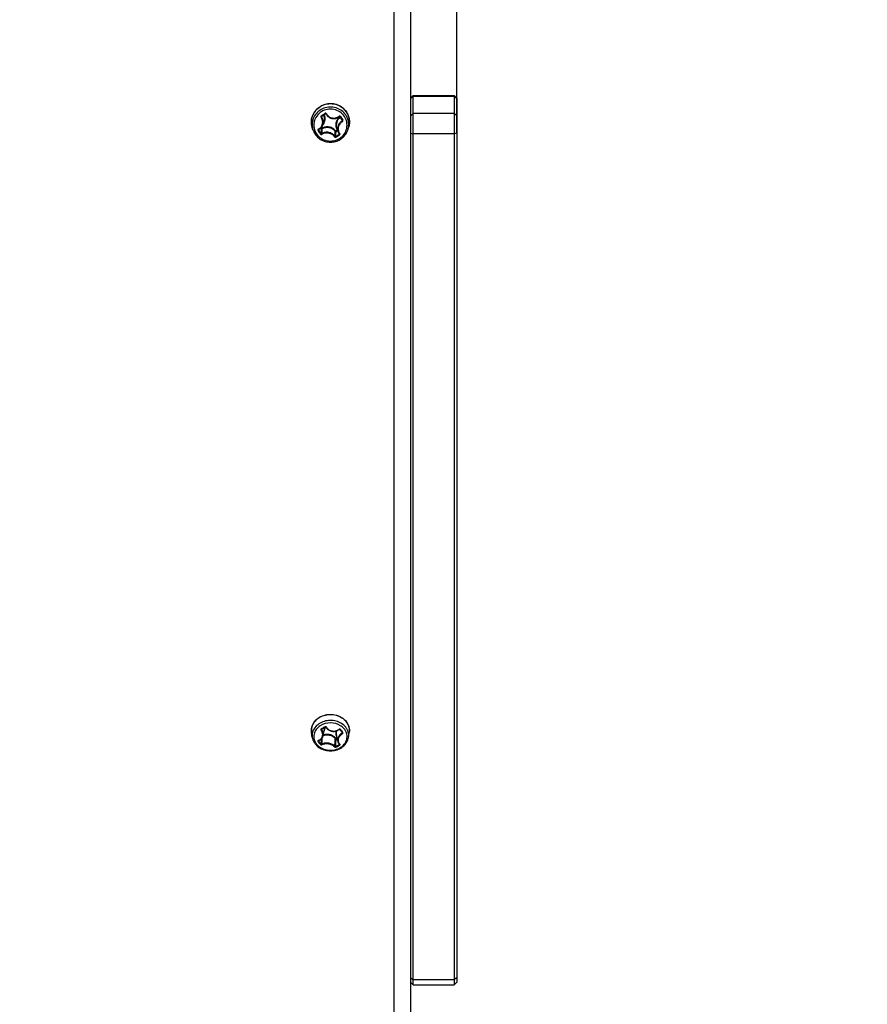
# Model space of a CAD drawing. Header units: millimetres. Extents: x 0 to 420, y 0 to 297.
# Tile 244 of 256: x 268 to 284, y 187 to 205. Entities that reach past the tile are written whole.
import ezdxf

# ---------------------------------------------------------------- set-up
doc = ezdxf.new("R2010")
doc.units = ezdxf.units.MM
doc.header["$LTSCALE"] = 23.1
doc.layers.get('0').update_dxf_attribs({"linetype": 'CONTINUOUS'})
doc.layers.add('DIM_PILOTEES', color=7, linetype='CONTINUOUS')
doc.styles.get("Standard").update_dxf_attribs({"font": 'txt', "width": 0.7})
doc.dimstyles.new('DIMSTYLE_1', dxfattribs={"dimtxt": 2.5, "dimasz": 3.5, "dimexe": 2, "dimexo": 0, "dimtad": 1, "dimdec": 0, "dimlfac": 10, "dimdsep": 46, "dimtxsty": 'Standard', "dimblk": '_FILLED', "dimblk1": '_FILLED', "dimblk2": '_FILLED', "dimcen": 0.09, "dimazin": 2, "dimtp": 1.2, "dimtm": 1.2, "dimtfac": 1, "dimtdec": 0, "dimtofl": 0, "dimtmove": 0, "dimatfit": 3, "dimldrblk": '_FILLED', "dimfxl": 0, "dimtolj": 1, "dimarcsym": 0})
doc.dimstyles.new('DIMSTYLE_3', dxfattribs={"dimtxt": 2.5, "dimasz": 3.5, "dimexe": 2, "dimexo": 0, "dimtad": 1, "dimdec": 0, "dimlfac": 10, "dimdsep": 46, "dimtxsty": 'Standard', "dimblk": '_FILLED', "dimblk1": '_FILLED', "dimblk2": '_FILLED', "dimcen": 0.09, "dimazin": 2, "dimtp": 0.3, "dimtm": 0.3, "dimtfac": 1, "dimtdec": 0, "dimtofl": 0, "dimtmove": 0, "dimatfit": 3, "dimldrblk": '_FILLED', "dimfxl": 0, "dimtolj": 1, "dimarcsym": 0})

# ---------------------------------------------------------------- blocks, each defined once
blk = doc.blocks.new('_FILLED')
at = {"color": 0, "linetype": 'ByBlock'}
blk.add_solid([(0, 0), (-1, 0.1429), (-1, -0.1429)], dxfattribs=at)
blk = doc.blocks.new('*D1')
at = {"layer": 'DIM_PILOTEES', "color": 2, "linetype": 'Continuous'}
for p, q in [((273.915, 254.209), (213.22, 254.209)), ((215.22, 254.209), (215.22, 191.828)), ((215.22, 129.447), (215.22, 191.828)), ((273.941, 129.447), (213.22, 129.447))]:
    blk.add_line(p, q, dxfattribs=at)
at = {"layer": 'DIM_PILOTEES', "color": 2, "linetype": 'Continuous', "xscale": 3.5, "yscale": 3.5, "zscale": 3.5}
for p, rotation in [((215.22, 254.209), 90), ((215.22, 129.447), 270)]:
    blk.add_blockref('_FILLED', p, dxfattribs=dict(at, rotation=rotation))
at = {"layer": 'DIM_PILOTEES', "color": 2, "linetype": 'Continuous', "insert": (212.095, 191.664), "char_height": 2.5, "width": 10.98214, "attachment_point": 2, "rotation": 90, "line_spacing_factor": 0.9}
blk.add_mtext('{\\ftxt;\\W0.0001;\\H0.0001;\\~}{\\ftxt;\\W2.9285714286;\\H2.5; }{\\ftxt;\\W0.0001;\\H0.0001;\\~}', dxfattribs=at)
blk = doc.blocks.new('*D3')
at = {"layer": 'DIM_PILOTEES', "color": 2, "linetype": 'Continuous'}
for p, q in [((268.247, 226.496), (268.247, 267.862)), ((276.271, 203.143), (276.271, 267.862)), ((268.247, 265.862), (257.526, 265.862)), ((257.526, 265.862), (272.259, 265.862)), ((283.771, 265.862), (272.259, 265.862)), ((276.271, 265.862), (283.771, 265.862))]:
    blk.add_line(p, q, dxfattribs=at)
at = {"layer": 'DIM_PILOTEES', "color": 2, "linetype": 'Continuous', "xscale": 3.5, "yscale": 3.5, "zscale": 3.5}
blk.add_blockref('_FILLED', (268.247, 265.862), dxfattribs=at)
at = {"layer": 'DIM_PILOTEES', "color": 2, "linetype": 'Continuous', "xscale": 3.5, "yscale": 3.5, "zscale": 3.5, "rotation": 180}
blk.add_blockref('_FILLED', (276.271, 265.862), dxfattribs=at)
at = {"layer": 'DIM_PILOTEES', "color": 2, "linetype": 'Continuous', "insert": (261.455, 268.987), "char_height": 2.5, "width": 5.89286, "attachment_point": 3, "line_spacing_factor": 0.9}
blk.add_mtext('{\\ftxt;\\W0.0001;\\H0.0001;\\~}{\\ftxt;\\W1.5714285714;\\H2.5; }{\\ftxt;\\W0.0001;\\H0.0001;\\~}', dxfattribs=at)

msp = doc.modelspace()

# ---------------------------------------------------------------- linework, layer by layer
at = {"color": 7, "linetype": 'Continuous'}
for p, q in [((275.1211, 254.072), (275.1211, 175.172)), ((275.4211, 254.072), (275.4211, 175.172)), ((275.4211, 203.7779), (275.4711, 203.8279)), ((275.4211, 203.7676), (275.4711, 203.8155)), ((275.4711, 203.8279), (276.2211, 203.8279)), ((275.4711, 187.5913), (275.4711, 203.8279)), ((275.4711, 203.8155), (276.2211, 203.8155)), ((276.2711, 203.7779), (276.2211, 203.8279)), ((276.2211, 203.8279), (276.2211, 187.5913)), ((276.2711, 203.7676), (276.2211, 203.8155)), ((276.2711, 203.7779), (276.2711, 187.6413)), ((273.8016, 203.4535), (273.8334, 203.4734)), ((273.8207, 203.2865), (273.8426, 203.3422)), ((273.8334, 203.4734), (273.8655, 203.4936)), ((274.1158, 203.4481), (274.1206, 203.4416)), ((274.1349, 203.4397), (274.1559, 203.4089)), ((274.1447, 203.4439), (274.1658, 203.4129)), ((274.1496, 203.4181), (274.154, 203.408)), ((274.154, 203.408), (274.1619, 203.3904)), ((274.1559, 203.4089), (274.1767, 203.3785)), ((274.1619, 203.3904), (274.1736, 203.364)), ((274.1658, 203.4129), (274.1868, 203.3821)), ((274.1767, 203.3785), (274.1774, 203.3772)), ((274.1769, 203.3782), (274.1767, 203.3785)), ((275.4211, 203.4551), (275.4711, 203.5031)), ((276.2211, 203.5031), (275.4711, 203.5031)), ((276.2711, 203.4551), (276.2211, 203.5031)), ((273.642, 203.2047), (273.6283, 203.2474)), ((273.7549, 203.2118), (273.7516, 203.206)), ((273.7934, 203.2225), (273.7854, 203.2342)), ((273.8017, 203.2303), (273.7934, 203.2424)), ((273.8162, 203.2762), (273.8208, 203.2866)), ((274.0846, 203.196), (274.0575, 203.179)), ((274.0901, 203.1855), (274.063, 203.1685)), ((274.101, 203.1711), (274.0795, 203.2257)), ((274.0901, 203.1855), (274.0973, 203.1695)), ((274.0901, 203.1855), (274.0972, 203.1697)), ((274.2801, 203.2047), (274.2938, 203.2474)), ((274.1235, 203.1331), (274.1243, 203.1318)), ((275.4211, 203.1426), (275.4711, 203.128)), ((276.2211, 203.128), (275.4711, 203.128)), ((276.2711, 203.1426), (276.2211, 203.128)), ((273.63, 192.1087), (273.6158, 192.2001)), ((273.8023, 192.2634), (273.7988, 192.2505)), ((273.8291, 192.1415), (273.8523, 192.265)), ((274.1353, 192.2512), (274.1563, 192.2245)), ((274.1563, 192.2245), (274.1772, 192.1984)), ((274.1679, 192.21), (274.1736, 192.186)), ((274.2921, 192.1087), (274.3063, 192.2001)), ((273.7478, 192.0509), (273.7455, 192.0424)), ((274.0802, 192.1096), (274.0575, 192.0974)), ((274.0828, 192.0961), (274.063, 192.0854)), ((274.0928, 192.0427), (274.0699, 192.1649)), ((274.116, 191.9949), (274.1204, 191.9779)), ((275.4211, 187.7206), (275.4711, 187.6864)), ((276.2711, 187.7206), (276.2211, 187.6864)), ((275.4211, 187.6413), (275.4711, 187.5913)), ((275.4711, 187.6864), (276.2211, 187.6864)), ((275.4711, 187.5913), (276.2211, 187.5913)), ((276.2711, 187.6413), (276.2211, 187.5913))]:
    msp.add_line(p, q, dxfattribs=at)
at = {"color": 2, "linetype": 'Continuous'}
msp.add_line((274.1261, 192.2541), (274.1261, 192.2489), dxfattribs=at)
at = {"color": 7, "linetype": 'Continuous'}
for points in [[(273.7984, 203.4502), (273.7989, 203.451), (273.7997, 203.452), (273.8007, 203.4529), (273.8016, 203.4535)], [(273.8655, 203.4936), (273.8657, 203.4937), (273.8672, 203.4944), (273.8687, 203.4949), (273.8703, 203.4951), (273.872, 203.4951), (273.8736, 203.4948), (273.8751, 203.4942), (273.8766, 203.4934), (273.8779, 203.4924), (273.879, 203.4912), (273.8799, 203.4899)], [(273.8799, 203.4899), (273.8864, 203.4794), (273.8948, 203.4678), (273.9042, 203.457), (273.9144, 203.4472), (273.9254, 203.4383), (273.9371, 203.4305), (273.9494, 203.4237), (273.9622, 203.418), (273.9754, 203.4135), (273.9889, 203.4102), (274.0027, 203.408), (274.0167, 203.4071), (274.0307, 203.4074), (274.0446, 203.4089), (274.0584, 203.4116), (274.072, 203.4155), (274.0853, 203.4207), (274.0981, 203.4269), (274.1104, 203.4343), (274.1206, 203.4416)], [(274.1206, 203.4416), (274.122, 203.4426), (274.1235, 203.4432), (274.125, 203.4436), (274.1266, 203.4438), (274.1282, 203.4437), (274.1298, 203.4434), (274.1313, 203.4428), (274.1326, 203.442), (274.1338, 203.441), (274.1349, 203.4397)], [(273.7449, 203.2052), (273.7455, 203.2061), (273.7464, 203.2069), (273.7473, 203.2076), (273.7481, 203.2081)], [(273.7481, 203.2081), (273.7575, 203.2131), (273.7681, 203.2199), (273.7781, 203.2275), (273.7874, 203.2359), (273.7959, 203.2451), (273.8035, 203.2549), (273.8103, 203.2653), (273.8162, 203.2762)], [(274.101, 203.1711), (274.1045, 203.1629), (274.1103, 203.1519), (274.117, 203.1415), (274.1235, 203.1331)], [(273.7973, 192.2585), (273.7976, 192.2594), (273.7982, 192.2604), (273.799, 192.2613), (273.7999, 192.2621), (273.8009, 192.2627)], [(273.8009, 192.2627), (273.8104, 192.2677), (273.8216, 192.2736), (273.8329, 192.2797), (273.8441, 192.2858), (273.8554, 192.2919), (273.865, 192.2973)], [(273.865, 192.2973), (273.8652, 192.2974), (273.8667, 192.298), (273.8683, 192.2984), (273.87, 192.2986), (273.8717, 192.2985), (273.8734, 192.2982), (273.875, 192.2977), (273.8765, 192.297), (273.8779, 192.296), (273.879, 192.2949), (273.88, 192.2937), (273.8801, 192.2935)], [(273.8801, 192.2935), (273.8865, 192.2838), (273.895, 192.2731), (273.9043, 192.2631), (273.9145, 192.2541), (273.9255, 192.2459), (273.9371, 192.2387), (273.9494, 192.2325), (273.9622, 192.2274), (273.9754, 192.2233), (273.9889, 192.2204), (274.0027, 192.2186), (274.0166, 192.2179), (274.0306, 192.2183), (274.0445, 192.22), (274.0583, 192.2227), (274.0719, 192.2266), (274.0852, 192.2316), (274.098, 192.2377), (274.1103, 192.2448), (274.1204, 192.2518)], [(274.1204, 192.2518), (274.122, 192.2528), (274.1235, 192.2535), (274.1251, 192.254), (274.1268, 192.2542), (274.1284, 192.2543), (274.1301, 192.2541), (274.1316, 192.2537), (274.133, 192.2531), (274.1342, 192.2523), (274.1351, 192.2513), (274.1353, 192.2512)], [(274.1772, 192.1984), (274.1776, 192.1978), (274.1779, 192.1971), (274.1781, 192.1966)], [(273.7439, 192.0481), (273.744, 192.0483), (273.7442, 192.0487), (273.7446, 192.0492), (273.7452, 192.0497), (273.746, 192.0502), (273.747, 192.0506)], [(273.747, 192.0506), (273.7563, 192.0542), (273.7668, 192.0593), (273.7767, 192.065), (273.7859, 192.0715), (273.7943, 192.0787), (273.8019, 192.0864), (273.8087, 192.0948), (273.8147, 192.1037), (273.8197, 192.113), (273.8239, 192.1228), (273.8271, 192.1329), (273.8291, 192.1415)], [(274.0928, 192.0427), (274.0938, 192.038), (274.0967, 192.0281), (274.1006, 192.0185), (274.1054, 192.0094), (274.1112, 192.0007), (274.118, 191.9925), (274.1244, 191.986)], [(274.1244, 191.986), (274.1247, 191.9857), (274.1249, 191.9854), (274.125, 191.9852), (274.125, 191.9852)]]:
    msp.add_lwpolyline(points, dxfattribs=at)
for centre, radius, start, end in [((273.9784, 203.341), 0.3317, 34.31987, 34.51936), ((273.9836, 203.344), 0.3257, 10.55992, 34.39833), ((273.933, 203.3453), 0.32, 169.69414, 193.95748), ((269.4393, 210.4805), 8.2613, 301.81819, 302.34546), ((270.5738, 205.2396), 3.6936, 330.82476, 331.16862), ((273.9891, 203.3453), 0.32, 346.17266, 10.5004), ((273.9358, 203.3459), 0.3229, 193.94126, 197.76142), ((273.9364, 203.2989), 0.3091, 189.50578, 197.76231), ((273.944, 203.3017), 0.3172, 197.81258, 214.33778), ((277.3253, 205.5925), 4.3213, 213.8224, 214.31971), ((272.5803, 203.894), 1.3584, 329.06413, 329.57114), ((277.3059, 205.5811), 4.2857, 213.82155, 214.31891), ((277.2443, 205.537), 4.2231, 214.318, 214.82299), ((277.2255, 205.5263), 4.1883, 214.31889, 214.82393), ((278.7984, 202.8291), 5.0204, 175.5066, 176.51319), ((278.376, 202.9064), 4.5799, 176.0798, 177.19239), ((273.6837, 203.3403), 0.1472, 338.60414, 339.2523), ((270.4276, 203.4244), 3.6307, 354.59645, 355.99574), ((270.2724, 203.4044), 3.7979, 355.10816, 356.43807), ((275.8203, 203.9523), 1.8925, 204.43545, 206.07089), ((273.9866, 203.3459), 0.3226, 342.23533, 346.18684), ((272.2878, 205.9727), 3.3901, 301.4478, 302.72203), ((272.3041, 205.9446), 3.3713, 301.44247, 302.73455), ((274.1248, 203.1342), 0.00168, 219.71031, 229.49056), ((274.0263, 192.214), 0.2887, 38.4607, 39.25771), ((272.577, 194.6052), 2.6361, 297.51827, 299.10869), ((273.7286, 192.2882), 0.1258, 349.38016, 1.43031), ((273.7326, 192.2932), 0.1318, 1.07921, 1.56857), ((277.0999, 194.5563), 3.7469, 217.93479, 218.45708), ((276.9363, 194.4263), 3.5379, 218.45669, 219.00062), ((274.1792, 192.2), 0.00254, 218.93099, 227.34415), ((274.0714, 192.2367), 0.2378, 351.15669, 354.54097), ((274.0723, 192.2366), 0.2369, 354.54311, 357.04727), ((274.0731, 192.2365), 0.2361, 2.26149, 2.88951), ((274.0727, 192.2365), 0.2365, 357.04772, 358.96643), ((274.073, 192.2365), 0.2362, 358.96666, 2.26073), ((275.408, 193.3172), 2.1093, 217.53015, 218.45736), ((275.4045, 193.3168), 2.092, 217.52919, 218.45649), ((275.3299, 193.2575), 1.9967, 218.45639, 219.41296), ((286.4462, 191.5123), 12.6679, 177.45086, 177.83975), ((285.6153, 191.6279), 11.8192, 177.75672, 178.26615), ((273.8968, 191.9425), 0.2074, 108.77567, 109.29492), ((273.8969, 191.9421), 0.2078, 108.50612, 108.77576), ((264.7183, 192.4886), 9.3398, 356.65726, 357.53827), ((264.4163, 192.4558), 9.6537, 356.95768, 357.8011), ((275.3328, 193.2574), 2.0132, 218.45543, 219.4119), ((273.2189, 193.5745), 1.8335, 297.18233, 299.44991), ((273.2249, 193.562), 1.8345, 297.17698, 299.4624), ((274.1269, 191.9887), 0.0037, 226.9971, 238.43775)]:
    msp.add_arc(centre, radius, start, end, dxfattribs=at)
for points, knots in [([(273.6283, 203.2474), (273.6162, 203.2853), (273.6059, 203.3663), (273.6361, 203.4849), (273.7075, 203.5855), (273.8106, 203.6554), (273.9322, 203.6864), (274.0574, 203.6747), (274.1707, 203.6219), (274.2294, 203.5627), (274.2522, 203.5293)], [0, 0, 0, 0, 0.1225581, 0.2453139, 0.3692977, 0.4949281, 0.6218168, 0.74897, 0.8752684, 1, 1, 1, 1]), ([(274.2517, 203.5289), (274.2326, 203.5567), (274.1853, 203.607), (274.0954, 203.6584), (273.9938, 203.6824), (273.8893, 203.6768), (273.7911, 203.6422), (273.7076, 203.5812), (273.6464, 203.4994), (273.6241, 203.4352), (273.6181, 203.4026)], [0, 0, 0, 0, 0.1240207, 0.2495635, 0.3761868, 0.5030924, 0.6293893, 0.7543865, 0.8778292, 1, 1, 1, 1]), ([(274.2404, 203.4736), (274.2196, 203.504), (274.1667, 203.5583), (274.0648, 203.609), (273.9513, 203.6244), (273.8388, 203.6028), (273.7401, 203.5465), (273.6664, 203.4615), (273.6264, 203.3577), (273.6255, 203.2835), (273.6315, 203.2479)], [0, 0, 0, 0, 0.1244745, 0.2506894, 0.3779359, 0.5050818, 0.6310536, 0.7552812, 0.8779635, 1, 1, 1, 1]), ([(274.2155, 203.448), (274.1937, 203.4799), (274.136, 203.536), (274.0245, 203.5811), (273.9035, 203.5822), (273.7911, 203.5391), (273.7039, 203.4577), (273.6557, 203.35), (273.6545, 203.2327), (273.6851, 203.1604), (273.7066, 203.1289)], [0, 0, 0, 0, 0.1249226, 0.251774, 0.3794352, 0.5063671, 0.6314484, 0.7546203, 0.8769547, 1, 1, 1, 1]), ([(274.2522, 203.5293), (274.2661, 203.5089), (274.2894, 203.4651), (274.3085, 203.3933), (274.311, 203.3193), (274.3013, 203.2708), (274.2938, 203.2474)], [0, 0, 0, 0, 0.2512557, 0.5011132, 0.7503856, 1, 1, 1, 1]), ([(273.7066, 203.1289), (273.7284, 203.097), (273.7861, 203.0409), (273.8976, 202.9958), (274.0186, 202.9947), (274.131, 203.0378), (274.2182, 203.1192), (274.2664, 203.2269), (274.2676, 203.3442), (274.237, 203.4165), (274.2155, 203.448)], [0, 0, 0, 0, 0.1249226, 0.251774, 0.3794352, 0.5063671, 0.6314484, 0.7546203, 0.8769547, 1, 1, 1, 1]), ([(273.7419, 203.2137), (273.7604, 203.2228), (273.7941, 203.2496), (273.8215, 203.3083), (273.8207, 203.374), (273.8022, 203.4143), (273.7895, 203.432)], [0, 0, 0, 0, 0.2444614, 0.4905854, 0.7424496, 1, 1, 1, 1]), ([(273.7949, 203.4606), (273.7904, 203.4579), (273.7836, 203.448), (273.7864, 203.4363), (273.7895, 203.432)], [0, 0, 0, 0, 0.4969788, 1, 1, 1, 1]), ([(273.7895, 203.432), (273.7915, 203.4333), (273.7946, 203.4357), (273.7977, 203.438), (273.7988, 203.439)], [0, 0, 0, 0, 0.6184173, 1, 1, 1, 1]), ([(273.7949, 203.4606), (273.7956, 203.4596), (273.7968, 203.4577), (273.7988, 203.4553), (273.8001, 203.4539), (273.8013, 203.4533), (273.8016, 203.4535)], [0, 0, 0, 0, 0.370574, 0.6840679, 0.8991899, 1, 1, 1, 1]), ([(273.7984, 203.4502), (273.7974, 203.4485), (273.7964, 203.4446), (273.7977, 203.4406), (273.7988, 203.439)], [0, 0, 0, 0, 0.4995991, 1, 1, 1, 1]), ([(273.8214, 203.2882), (273.8259, 203.3003), (273.832, 203.326), (273.8308, 203.3658), (273.8199, 203.4046), (273.8067, 203.4281), (273.7988, 203.439)], [0, 0, 0, 0, 0.2451251, 0.4936269, 0.7455181, 1, 1, 1, 1]), ([(273.823, 203.2922), (273.8337, 203.3053), (273.8516, 203.3345), (273.8652, 203.3836), (273.8646, 203.4345), (273.8547, 203.4671), (273.8477, 203.4823)], [0, 0, 0, 0, 0.251707, 0.5013313, 0.7502348, 1, 1, 1, 1]), ([(273.8426, 203.3422), (273.8509, 203.3634), (273.8592, 203.4099), (273.848, 203.4557), (273.8384, 203.4764)], [0, 0, 0, 0, 0.4997373, 1, 1, 1, 1]), ([(273.888, 203.4937), (273.8854, 203.4984), (273.8758, 203.5059), (273.8639, 203.5039), (273.8593, 203.501)], [0, 0, 0, 0, 0.5010185, 1, 1, 1, 1]), ([(273.8593, 203.501), (273.86, 203.5), (273.8612, 203.4981), (273.8631, 203.4956), (273.8643, 203.4944), (273.8653, 203.4934), (273.8655, 203.4936)], [0, 0, 0, 0, 0.3783045, 0.6970621, 0.9120661, 1, 1, 1, 1]), ([(273.888, 203.4937), (273.887, 203.4932), (273.8851, 203.4922), (273.8829, 203.491), (273.8815, 203.4903), (273.8807, 203.49), (273.8803, 203.4899), (273.8799, 203.4898), (273.8799, 203.4899)], [0, 0, 0, 0, 0.3876784, 0.7086627, 0.8305723, 0.921071, 0.9775275, 1, 1, 1, 1]), ([(273.888, 203.4937), (273.8987, 203.4747), (273.9285, 203.4408), (273.9903, 203.4135), (274.0578, 203.4149), (274.0985, 203.4347), (274.1158, 203.4481)], [0, 0, 0, 0, 0.249897, 0.4996669, 0.7496465, 1, 1, 1, 1]), ([(274.1353, 203.4392), (274.1167, 203.4258), (274.0841, 203.3922), (274.0573, 203.3279), (274.0562, 203.2585), (274.0728, 203.2153), (274.0846, 203.196)], [0, 0, 0, 0, 0.2530622, 0.5026145, 0.7506613, 1, 1, 1, 1]), ([(274.1419, 203.4294), (274.1262, 203.4182), (274.0983, 203.3908), (274.0721, 203.3387), (274.0646, 203.2812), (274.0726, 203.2433), (274.0795, 203.2257)], [0, 0, 0, 0, 0.2533042, 0.5033714, 0.7515554, 1, 1, 1, 1]), ([(274.1736, 203.364), (274.1573, 203.354), (274.1278, 203.3289), (274.0983, 203.2797), (274.0876, 203.2245), (274.0944, 203.188), (274.1009, 203.1714)], [0, 0, 0, 0, 0.2581072, 0.5123597, 0.7595946, 1, 1, 1, 1]), ([(274.1802, 203.3537), (274.1616, 203.3422), (274.1288, 203.3123), (274.1055, 203.2621), (274.101, 203.22), (274.1046, 203.1891), (274.1151, 203.1602), (274.1262, 203.1432), (274.1326, 203.1354)], [0, 0, 0, 0, 0.259789, 0.5139074, 0.6381809, 0.7601805, 0.8804882, 1, 1, 1, 1]), ([(274.1447, 203.4439), (274.1417, 203.4482), (274.1315, 203.4546), (274.12, 203.4514), (274.1158, 203.4481)], [0, 0, 0, 0, 0.4960552, 1, 1, 1, 1]), ([(274.1447, 203.4439), (274.1436, 203.4431), (274.1416, 203.4418), (274.1386, 203.4403), (274.1366, 203.4395), (274.1351, 203.4394), (274.1349, 203.4397)], [0, 0, 0, 0, 0.3630241, 0.6765268, 0.8949352, 1, 1, 1, 1]), ([(274.1736, 203.364), (274.1757, 203.3653), (274.1789, 203.3696), (274.1784, 203.375), (274.1774, 203.3772)], [0, 0, 0, 0, 0.5013507, 1, 1, 1, 1]), ([(274.1802, 203.3537), (274.179, 203.3558), (274.1768, 203.3592), (274.1746, 203.3627), (274.1736, 203.364)], [0, 0, 0, 0, 0.5980778, 1, 1, 1, 1]), ([(274.1868, 203.3821), (274.1849, 203.3808), (274.1822, 203.3791), (274.1788, 203.378), (274.1773, 203.378), (274.1769, 203.3782)], [0, 0, 0, 0, 0.6395967, 0.8656636, 1, 1, 1, 1]), ([(274.1802, 203.3537), (274.1848, 203.3565), (274.1919, 203.366), (274.1898, 203.3778), (274.1868, 203.3821)], [0, 0, 0, 0, 0.5066264, 1, 1, 1, 1]), ([(274.2801, 203.2047), (274.2872, 203.2269), (274.2965, 203.2732), (274.2942, 203.3439), (274.2759, 203.4123), (274.2536, 203.4542), (274.2404, 203.4736)], [0, 0, 0, 0, 0.2496092, 0.4988258, 0.7486488, 1, 1, 1, 1]), ([(273.6821, 203.1228), (273.6994, 203.0974), (273.7418, 203.0512), (273.8222, 203.0023), (273.9135, 202.9768), (274.0084, 202.9768), (274.0996, 203.0021), (274.1801, 203.0511), (274.2434, 203.1198), (274.2708, 203.1756), (274.2801, 203.2047)], [0, 0, 0, 0, 0.1240692, 0.2492595, 0.3753013, 0.5016604, 0.6277038, 0.7528969, 0.8769693, 1, 1, 1, 1]), ([(273.7419, 203.2137), (273.7396, 203.2126), (273.7354, 203.2093), (273.7319, 203.2023), (273.7317, 203.1943), (273.7338, 203.1894), (273.7353, 203.1872)], [0, 0, 0, 0, 0.2488765, 0.4942973, 0.7431588, 1, 1, 1, 1]), ([(273.7353, 203.1872), (273.7376, 203.1885), (273.7408, 203.1906), (273.7441, 203.1937), (273.7453, 203.1951), (273.7455, 203.1957)], [0, 0, 0, 0, 0.6040177, 0.8478521, 1, 1, 1, 1]), ([(273.7419, 203.2137), (273.7428, 203.2121), (273.7442, 203.2099), (273.7472, 203.2077), (273.7481, 203.2081)], [0, 0, 0, 0, 0.6582822, 1, 1, 1, 1]), ([(273.7449, 203.2052), (273.744, 203.2038), (273.7432, 203.2004), (273.7445, 203.1971), (273.7455, 203.1957)], [0, 0, 0, 0, 0.4857533, 1, 1, 1, 1]), ([(273.8017, 203.2302), (273.7997, 203.229), (273.7971, 203.2271), (273.7944, 203.2243), (273.7935, 203.223), (273.7934, 203.2225)], [0, 0, 0, 0, 0.6101039, 0.846445, 1, 1, 1, 1]), ([(273.7934, 203.2225), (273.7948, 203.2205), (273.7993, 203.2177), (273.8046, 203.2183), (273.8068, 203.2195)], [0, 0, 0, 0, 0.4952549, 1, 1, 1, 1]), ([(274.0422, 203.0825), (274.0305, 203.1007), (273.9978, 203.1331), (273.9337, 203.1588), (273.864, 203.1596), (273.8203, 203.1428), (273.8016, 203.1307)], [0, 0, 0, 0, 0.2412308, 0.494665, 0.7512516, 1, 1, 1, 1]), ([(274.0575, 203.179), (274.0435, 203.1976), (274.0078, 203.23), (273.9407, 203.2563), (273.8682, 203.2578), (273.8223, 203.2419), (273.8017, 203.2303)], [0, 0, 0, 0, 0.2469774, 0.4973888, 0.7492918, 1, 1, 1, 1]), ([(273.8017, 203.2302), (273.803, 203.2282), (273.8048, 203.2247), (273.8065, 203.2211), (273.8068, 203.2195)], [0, 0, 0, 0, 0.5971363, 1, 1, 1, 1]), ([(274.0495, 203.1709), (274.0362, 203.1885), (274.0023, 203.2192), (273.9386, 203.2442), (273.8699, 203.2456), (273.8263, 203.2305), (273.8068, 203.2195)], [0, 0, 0, 0, 0.2469763, 0.4973888, 0.7492929, 1, 1, 1, 1]), ([(274.0575, 203.179), (274.0556, 203.1777), (274.053, 203.1756), (274.0505, 203.1727), (274.0496, 203.1714), (274.0495, 203.1709)], [0, 0, 0, 0, 0.6083997, 0.845447, 1, 1, 1, 1]), ([(274.0495, 203.1709), (274.051, 203.169), (274.0556, 203.1663), (274.0609, 203.1672), (274.063, 203.1685)], [0, 0, 0, 0, 0.4961931, 1, 1, 1, 1]), ([(274.0575, 203.179), (274.0589, 203.177), (274.0608, 203.1736), (274.0627, 203.17), (274.063, 203.1685)], [0, 0, 0, 0, 0.5982373, 1, 1, 1, 1]), ([(274.0847, 203.196), (274.0851, 203.1963), (274.0869, 203.1972), (274.0888, 203.1981), (274.0902, 203.1985)], [0, 0, 0, 0, 0.280128, 1, 1, 1, 1]), ([(274.0847, 203.196), (274.086, 203.194), (274.088, 203.1906), (274.0899, 203.187), (274.0901, 203.1855)], [0, 0, 0, 0, 0.5982373, 1, 1, 1, 1]), ([(273.7774, 203.1254), (273.7798, 203.1267), (273.7829, 203.129), (273.7861, 203.1322), (273.7871, 203.1338), (273.7873, 203.1345)], [0, 0, 0, 0, 0.5974736, 0.841573, 1, 1, 1, 1]), ([(273.7774, 203.1255), (273.7805, 203.1211), (273.7903, 203.1147), (273.8019, 203.1164), (273.8063, 203.1193)], [0, 0, 0, 0, 0.5045709, 1, 1, 1, 1]), ([(273.7873, 203.1345), (273.7888, 203.1322), (273.7935, 203.1288), (273.7993, 203.1294), (273.8016, 203.1307)], [0, 0, 0, 0, 0.5126138, 1, 1, 1, 1]), ([(273.8063, 203.1193), (273.8048, 203.1212), (273.803, 203.1242), (273.8016, 203.1282), (273.8014, 203.13), (273.8016, 203.1307)], [0, 0, 0, 0, 0.5799815, 0.8234726, 1, 1, 1, 1]), ([(274.0341, 203.0736), (274.023, 203.0908), (273.992, 203.1213), (273.9314, 203.1455), (273.8655, 203.1463), (273.8241, 203.1306), (273.8063, 203.1193)], [0, 0, 0, 0, 0.2408153, 0.494498, 0.7514315, 1, 1, 1, 1]), ([(274.0341, 203.0736), (274.0362, 203.0748), (274.0394, 203.0772), (274.0422, 203.0808), (274.0422, 203.0825)], [0, 0, 0, 0, 0.589381, 1, 1, 1, 1]), ([(274.0341, 203.0736), (274.0368, 203.0694), (274.0469, 203.0632), (274.0582, 203.0655), (274.0628, 203.0683)], [0, 0, 0, 0, 0.486, 1, 1, 1, 1]), ([(274.0422, 203.0825), (274.0436, 203.0805), (274.0487, 203.0777), (274.0542, 203.0791), (274.0565, 203.0806)], [0, 0, 0, 0, 0.4775301, 1, 1, 1, 1]), ([(274.0628, 203.0683), (274.0612, 203.0705), (274.0591, 203.0738), (274.0572, 203.0779), (274.0565, 203.0798), (274.0565, 203.0806)], [0, 0, 0, 0, 0.5844826, 0.83432, 1, 1, 1, 1]), ([(274.1204, 203.1206), (274.1223, 203.1217), (274.1254, 203.1252), (274.1252, 203.1299), (274.1243, 203.1318)], [0, 0, 0, 0, 0.5222431, 1, 1, 1, 1]), ([(274.1272, 203.1087), (274.1256, 203.1108), (274.1235, 203.1141), (274.1213, 203.1181), (274.1205, 203.1199), (274.1204, 203.1206)], [0, 0, 0, 0, 0.5881243, 0.8378596, 1, 1, 1, 1]), ([(274.1326, 203.1354), (274.131, 203.1342), (274.1284, 203.1326), (274.1246, 203.1321), (274.1237, 203.1329)], [0, 0, 0, 0, 0.6237499, 1, 1, 1, 1]), ([(274.1272, 203.1087), (274.1294, 203.1101), (274.1334, 203.1138), (274.1366, 203.1211), (274.1365, 203.1289), (274.1342, 203.1335), (274.1326, 203.1354)], [0, 0, 0, 0, 0.2622614, 0.514362, 0.757841, 1, 1, 1, 1]), ([(273.6158, 192.2001), (273.6133, 192.2163), (273.6115, 192.2493), (273.6189, 192.2985), (273.6362, 192.3459), (273.6719, 192.4052), (273.7384, 192.4679), (273.8402, 192.5155), (273.9544, 192.5331), (274.0693, 192.519), (274.1731, 192.4747), (274.2293, 192.4257), (274.2513, 192.3979)], [0, 0, 0, 0, 0.0567631, 0.1136688, 0.1713074, 0.2301721, 0.352333, 0.4811424, 0.6142441, 0.7475934, 0.8770517, 1, 1, 1, 1]), ([(274.2498, 192.3966), (274.2275, 192.4239), (274.1711, 192.4719), (274.0672, 192.5151), (273.9522, 192.5284), (273.8382, 192.5104), (273.7369, 192.4629), (273.671, 192.4009), (273.6358, 192.3425), (273.6189, 192.2962), (273.6116, 192.2481), (273.6133, 192.2159), (273.6158, 192.2001)], [0, 0, 0, 0, 0.1230092, 0.2533081, 0.3878172, 0.5219638, 0.6512983, 0.7731012, 0.8313966, 0.8882402, 0.9442076, 1, 1, 1, 1]), ([(274.2404, 192.2941), (274.2193, 192.3206), (274.1655, 192.3674), (274.066, 192.4099), (273.9554, 192.4236), (273.8454, 192.4069), (273.7475, 192.3615), (273.6836, 192.302), (273.6495, 192.2458), (273.6331, 192.2012), (273.626, 192.1549), (273.6276, 192.1239), (273.63, 192.1087)], [0, 0, 0, 0, 0.1226946, 0.2528165, 0.3873088, 0.5215556, 0.6510428, 0.7729809, 0.8313251, 0.8882026, 0.944193, 1, 1, 1, 1]), ([(274.1454, 192.3227), (274.0914, 192.3567), (273.961, 192.3914), (273.8306, 192.3567), (273.7766, 192.3227)], [0, 0, 0, 0, 0.4999911, 1, 1, 1, 1]), ([(274.2513, 192.3979), (274.2626, 192.3838), (274.2822, 192.3537), (274.3019, 192.3041), (274.3107, 192.2522), (274.309, 192.2172), (274.3063, 192.2001)], [0, 0, 0, 0, 0.2564835, 0.5070133, 0.7539128, 1, 1, 1, 1]), ([(274.3088, 192.2484), (274.3075, 192.2742), (274.2961, 192.3266), (274.269, 192.3726), (274.2524, 192.3935)], [0, 0, 0, 0, 0.4912885, 1, 1, 1, 1]), ([(273.7766, 192.3227), (273.7476, 192.3045), (273.7088, 192.2698), (273.6748, 192.2123), (273.6597, 192.1665), (273.6553, 192.1192), (273.6617, 192.072), (273.6787, 192.0267), (273.6964, 191.9994), (273.7066, 191.9865)], [0, 0, 0, 0, 0.2632604, 0.3886564, 0.5106812, 0.6309555, 0.7513984, 0.8739031, 1, 1, 1, 1]), ([(273.7066, 191.9865), (273.7291, 191.9582), (273.7887, 191.9096), (273.8987, 191.8721), (274.0175, 191.8711), (274.1284, 191.9069), (274.2029, 191.9654), (274.2423, 192.0242), (274.2605, 192.0716), (274.2671, 192.1212), (274.2617, 192.1708), (274.2446, 192.2185), (274.2262, 192.2473), (274.2155, 192.2607)], [0, 0, 0, 0, 0.1247342, 0.257793, 0.3942693, 0.5276478, 0.6529038, 0.7123832, 0.7700476, 0.8266784, 0.8832523, 0.9407564, 1, 1, 1, 1]), ([(273.7419, 192.054), (273.7598, 192.0602), (273.785, 192.0754), (273.8075, 192.1055), (273.8179, 192.1313), (273.8211, 192.1593), (273.8159, 192.1982), (273.8018, 192.2256), (273.7895, 192.2416)], [0, 0, 0, 0, 0.2489794, 0.3690713, 0.4885082, 0.6098409, 0.7351695, 1, 1, 1, 1]), ([(273.7949, 192.2673), (273.7927, 192.2662), (273.7887, 192.2629), (273.7854, 192.256), (273.7856, 192.2483), (273.7879, 192.2436), (273.7895, 192.2416)], [0, 0, 0, 0, 0.2525534, 0.4972007, 0.7435406, 1, 1, 1, 1]), ([(273.7895, 192.2416), (273.7916, 192.2428), (273.795, 192.2455), (273.7981, 192.2487), (273.7988, 192.2505)], [0, 0, 0, 0, 0.5646022, 1, 1, 1, 1]), ([(273.7949, 192.2673), (273.7959, 192.2659), (273.7973, 192.264), (273.8001, 192.2623), (273.8009, 192.2627)], [0, 0, 0, 0, 0.6510569, 1, 1, 1, 1]), ([(273.7973, 192.2585), (273.7968, 192.2566), (273.797, 192.2535), (273.7984, 192.2511), (273.7988, 192.2505)], [0, 0, 0, 0, 0.7421903, 1, 1, 1, 1]), ([(273.8291, 192.1415), (273.8325, 192.1598), (273.8299, 192.1998), (273.8111, 192.2347), (273.7988, 192.2505)], [0, 0, 0, 0, 0.4816238, 1, 1, 1, 1]), ([(273.8444, 192.2227), (273.851, 192.2338), (273.8613, 192.2575), (273.8646, 192.2831), (273.8643, 192.2957)], [0, 0, 0, 0, 0.5057631, 1, 1, 1, 1]), ([(273.888, 192.2947), (273.8853, 192.2992), (273.8757, 192.306), (273.864, 192.3046), (273.8593, 192.302)], [0, 0, 0, 0, 0.4974098, 1, 1, 1, 1]), ([(273.8593, 192.302), (273.8603, 192.3006), (273.8616, 192.2988), (273.8643, 192.2969), (273.865, 192.2973)], [0, 0, 0, 0, 0.6686892, 1, 1, 1, 1]), ([(273.888, 192.2947), (273.8864, 192.2939), (273.8841, 192.2928), (273.8806, 192.2927), (273.8801, 192.2935)], [0, 0, 0, 0, 0.6558587, 1, 1, 1, 1]), ([(273.888, 192.2947), (273.8989, 192.2768), (273.9293, 192.2451), (273.9909, 192.221), (274.0576, 192.2234), (274.0983, 192.2425), (274.1158, 192.2555)], [0, 0, 0, 0, 0.2432207, 0.4930536, 0.747087, 1, 1, 1, 1]), ([(274.0613, 192.2236), (274.0573, 192.2068), (274.056, 192.1709), (274.0688, 192.1374), (274.0778, 192.1223)], [0, 0, 0, 0, 0.4950778, 1, 1, 1, 1]), ([(274.074, 192.2275), (274.0707, 192.2174), (274.0666, 192.1965), (274.0679, 192.1752), (274.0699, 192.1649)], [0, 0, 0, 0, 0.5013275, 1, 1, 1, 1]), ([(274.1447, 192.2529), (274.1416, 192.2569), (274.131, 192.262), (274.1201, 192.2587), (274.1158, 192.2555)], [0, 0, 0, 0, 0.4836493, 1, 1, 1, 1]), ([(274.1158, 192.2555), (274.1167, 192.2544), (274.118, 192.2531), (274.1196, 192.2519), (274.1203, 192.2517), (274.1204, 192.2518)], [0, 0, 0, 0, 0.693529, 0.8969978, 1, 1, 1, 1]), ([(274.1447, 192.2529), (274.1438, 192.2523), (274.1419, 192.2512), (274.1389, 192.2501), (274.1361, 192.2502), (274.1353, 192.2512)], [0, 0, 0, 0, 0.3354648, 0.6244683, 1, 1, 1, 1]), ([(274.2155, 192.2607), (274.2107, 192.2667), (274.1902, 192.2903), (274.1655, 192.3102), (274.1454, 192.3227)], [0, 0, 0, 0, 0.2442804, 1, 1, 1, 1]), ([(274.1736, 192.186), (274.1753, 192.1871), (274.1781, 192.1903), (274.1786, 192.1947), (274.1781, 192.1966)], [0, 0, 0, 0, 0.5153572, 1, 1, 1, 1]), ([(274.1868, 192.1998), (274.1852, 192.1987), (274.1823, 192.1971), (274.1784, 192.1972), (274.1774, 192.1981)], [0, 0, 0, 0, 0.5996504, 1, 1, 1, 1]), ([(274.1802, 192.1743), (274.1846, 192.1769), (274.1901, 192.1834), (274.1904, 192.1936), (274.1883, 192.198), (274.1868, 192.1998)], [0, 0, 0, 0, 0.5193637, 0.7617161, 1, 1, 1, 1]), ([(274.2921, 192.1087), (274.2946, 192.1246), (274.2962, 192.1573), (274.2879, 192.2059), (274.2694, 192.2525), (274.2509, 192.2808), (274.2404, 192.2941)], [0, 0, 0, 0, 0.2453352, 0.491632, 0.742286, 1, 1, 1, 1]), ([(273.63, 192.1087), (273.6334, 192.087), (273.6463, 192.0439), (273.6698, 192.0057), (273.6838, 191.9882)], [0, 0, 0, 0, 0.4944873, 1, 1, 1, 1]), ([(273.6838, 191.9882), (273.703, 191.964), (273.7506, 191.9209), (273.8382, 191.8787), (273.9361, 191.8601), (274.036, 191.8664), (274.1298, 191.8971), (274.2094, 191.9503), (274.2675, 192.0223), (274.2876, 192.0798), (274.2921, 192.1087)], [0, 0, 0, 0, 0.1219835, 0.2491097, 0.3798367, 0.5113486, 0.6405557, 0.7651765, 0.8845735, 1, 1, 1, 1]), ([(273.7419, 192.054), (273.7397, 192.0532), (273.7356, 192.0509), (273.7319, 192.0451), (273.7317, 192.0382), (273.7339, 192.0341), (273.7353, 192.0323)], [0, 0, 0, 0, 0.2622427, 0.5015731, 0.7399093, 1, 1, 1, 1]), ([(273.7353, 192.0323), (273.7378, 192.0333), (273.7418, 192.0361), (273.7451, 192.0402), (273.7455, 192.0424)], [0, 0, 0, 0, 0.5475526, 1, 1, 1, 1]), ([(273.7419, 192.054), (273.7423, 192.0534), (273.7435, 192.0518), (273.7457, 192.0502), (273.747, 192.0506)], [0, 0, 0, 0, 0.3389248, 1, 1, 1, 1]), ([(273.7439, 192.0481), (273.7438, 192.0477), (273.7435, 192.0456), (273.7445, 192.0436), (273.7455, 192.0424)], [0, 0, 0, 0, 0.2330944, 1, 1, 1, 1]), ([(274.0495, 192.0875), (274.0372, 192.1015), (274.0065, 192.1259), (273.9511, 192.1472), (273.8905, 192.1528), (273.8501, 192.1455), (273.831, 192.1391)], [0, 0, 0, 0, 0.2365765, 0.486664, 0.744054, 1, 1, 1, 1]), ([(274.0575, 192.0974), (274.0448, 192.1119), (274.0132, 192.1372), (273.9559, 192.1598), (273.8932, 192.1663), (273.8512, 192.1593), (273.8312, 192.1531)], [0, 0, 0, 0, 0.2365066, 0.4863707, 0.7436783, 1, 1, 1, 1]), ([(274.0575, 192.0974), (274.0555, 192.0961), (274.0522, 192.0933), (274.0497, 192.0894), (274.0495, 192.0875)], [0, 0, 0, 0, 0.5517187, 1, 1, 1, 1]), ([(274.0495, 192.0875), (274.0503, 192.0867), (274.0542, 192.084), (274.0597, 192.0839), (274.063, 192.0854)], [0, 0, 0, 0, 0.238395, 1, 1, 1, 1]), ([(274.0575, 192.0974), (274.059, 192.0955), (274.0612, 192.0917), (274.0628, 192.0875), (274.063, 192.0854)], [0, 0, 0, 0, 0.5362978, 1, 1, 1, 1]), ([(274.1736, 192.186), (274.1599, 192.1778), (274.1348, 192.1589), (274.1064, 192.1232), (274.0908, 192.0833), (274.0904, 192.0555), (274.0928, 192.0427)], [0, 0, 0, 0, 0.2750877, 0.5349483, 0.7755851, 1, 1, 1, 1]), ([(274.1802, 192.1743), (274.1621, 192.1634), (274.1303, 192.1371), (274.1058, 192.0923), (274.101, 192.0556), (274.1046, 192.0295), (274.1152, 192.0059), (274.1263, 191.9926), (274.1326, 191.9867)], [0, 0, 0, 0, 0.282411, 0.5392353, 0.6580522, 0.7722852, 0.8851257, 1, 1, 1, 1]), ([(274.1802, 192.1743), (274.1788, 192.1763), (274.1765, 192.1801), (274.1744, 192.184), (274.1736, 192.186)], [0, 0, 0, 0, 0.5382435, 1, 1, 1, 1]), ([(273.7774, 191.9792), (273.7799, 191.9802), (273.784, 191.9832), (273.787, 191.9876), (273.7873, 191.9898)], [0, 0, 0, 0, 0.5415462, 1, 1, 1, 1]), ([(273.7774, 191.9792), (273.7807, 191.9752), (273.7905, 191.97), (273.8016, 191.9706), (273.8063, 191.9728)], [0, 0, 0, 0, 0.4987017, 1, 1, 1, 1]), ([(273.7873, 191.9898), (273.7881, 191.9888), (273.7919, 191.9853), (273.798, 191.9841), (273.8016, 191.9855)], [0, 0, 0, 0, 0.2538661, 1, 1, 1, 1]), ([(273.8063, 191.9728), (273.8047, 191.9746), (273.8024, 191.9786), (273.8013, 191.9833), (273.8016, 191.9855)], [0, 0, 0, 0, 0.5237167, 1, 1, 1, 1]), ([(274.0422, 191.9441), (274.0299, 191.9592), (273.9954, 191.9851), (273.9328, 192.005), (273.8651, 192.0068), (273.8211, 191.9949), (273.8016, 191.9855)], [0, 0, 0, 0, 0.2259077, 0.4828933, 0.7496087, 1, 1, 1, 1]), ([(274.0341, 191.9336), (274.0224, 191.9478), (273.9897, 191.972), (273.9306, 191.9907), (273.8665, 191.9925), (273.8248, 191.9816), (273.8063, 191.9728)], [0, 0, 0, 0, 0.2252486, 0.4825534, 0.7497729, 1, 1, 1, 1]), ([(274.0341, 191.9336), (274.0352, 191.9341), (274.039, 191.9364), (274.0422, 191.9408), (274.0422, 191.9441)], [0, 0, 0, 0, 0.2717138, 1, 1, 1, 1]), ([(274.0341, 191.9336), (274.0371, 191.93), (274.0475, 191.9258), (274.058, 191.9277), (274.0628, 191.9301)], [0, 0, 0, 0, 0.4697016, 1, 1, 1, 1]), ([(274.0422, 191.9441), (274.0429, 191.9433), (274.0473, 191.9406), (274.0531, 191.9415), (274.0565, 191.9435)], [0, 0, 0, 0, 0.2178113, 1, 1, 1, 1]), ([(274.0628, 191.9301), (274.061, 191.932), (274.0584, 191.9363), (274.0566, 191.9411), (274.0565, 191.9435)], [0, 0, 0, 0, 0.5195277, 1, 1, 1, 1]), ([(274.1204, 191.9779), (274.1219, 191.9786), (274.1245, 191.9805), (274.1253, 191.9839), (274.125, 191.9852)], [0, 0, 0, 0, 0.5579648, 1, 1, 1, 1]), ([(274.1272, 191.9648), (274.1254, 191.9667), (274.1227, 191.9709), (274.1207, 191.9755), (274.1204, 191.9779)], [0, 0, 0, 0, 0.5228386, 1, 1, 1, 1]), ([(274.1326, 191.9867), (274.1319, 191.9863), (274.1297, 191.985), (274.1265, 191.9846), (274.125, 191.9856)], [0, 0, 0, 0, 0.3022022, 1, 1, 1, 1]), ([(274.1272, 191.9648), (274.1294, 191.966), (274.1332, 191.969), (274.1366, 191.9751), (274.1366, 191.9817), (274.1341, 191.9853), (274.1326, 191.9867)], [0, 0, 0, 0, 0.2847195, 0.5362291, 0.7650811, 1, 1, 1, 1])]:
    msp.add_open_spline(points, degree=3, knots=knots, dxfattribs=at)
msp.add_open_spline([(274.0901, 203.1855), (274.0916, 203.1865), (274.0929, 203.188), (274.0937, 203.1897)], degree=3, dxfattribs=at)

# ---------------------------------------------------------------- dimensions: what is measured, and where the dimension line sits
at = {"layer": 'DIM_PILOTEES', "color": 2, "linetype": 'Continuous'}
dim = msp.add_linear_dim(base=(276.2711, 265.8625), p1=(268.2466, 226.4958), p2=(276.2711, 203.1426), text='{\\ftxt;\\W0.0001;\\H0.0001;\\~}{\\ftxt;\\W1.5714285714;\\H2.5; }{\\ftxt;\\W0.0001;\\H0.0001;\\~}', dimstyle='DIMSTYLE_3', dxfattribs=at)
dim.commit()
dim.dimension.update_dxf_attribs({"geometry": '*D3', "text_midpoint": (259.1332, 265.8625), "dimtype": 160})
dim = msp.add_linear_dim(base=(215.2201, 254.2086), p1=(273.9407, 129.4471), p2=(273.9153, 254.2086), angle=90, text='{\\ftxt;\\W0.0001;\\H0.0001;\\~}{\\ftxt;\\W2.9285714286;\\H2.5; }{\\ftxt;\\W0.0001;\\H0.0001;\\~}', dimstyle='DIMSTYLE_1', dxfattribs=at)
dim.commit()
dim.dimension.update_dxf_attribs({"geometry": '*D1', "text_midpoint": (215.2201, 191.3072), "dimtype": 160})

doc.saveas('drawing.dxf')
